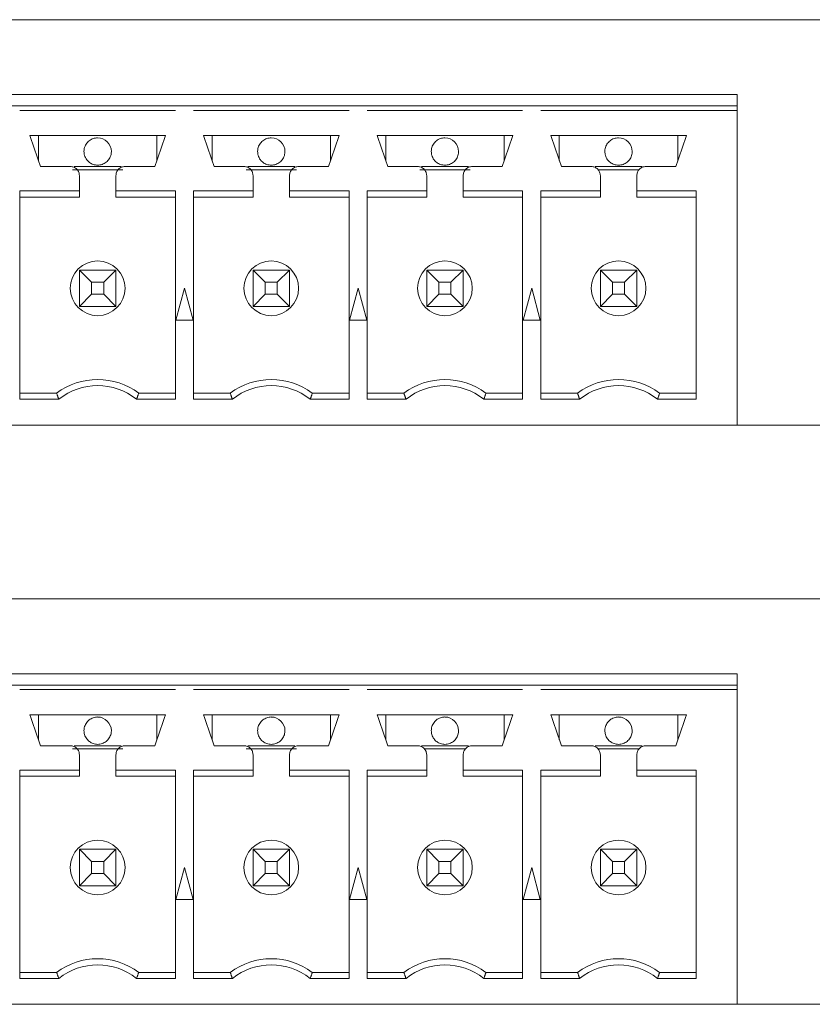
# Model space of a CAD drawing. Header units: inches. Extents: x 0.2 to 16.3, y 0.2 to 11.5.
# Tile 51 of 65: x 7.944 to 8.629, y 8.481 to 9.331. Entities that reach past the tile are written whole.
import ezdxf

# ---------------------------------------------------------------- set-up
doc = ezdxf.new("R2010")
doc.units = ezdxf.units.IN
doc.header["$MEASUREMENT"] = 0

msp = doc.modelspace()

# ---------------------------------------------------------------- linework, layer by layer
at = {"color": 7, "linetype": 'Continuous', "lineweight": 15}
for p, q in [((7.27384, 9.33121), (10.01884, 9.33121)), ((8.56384, 9.26665), (7.30912, 9.26665)), ((8.56384, 9.2568), (8.56384, 9.26665)), ((7.92857, 9.2568), (7.94439, 9.2568)), ((7.94436, 9.2568), (8.07861, 9.2568)), ((8.07857, 9.2568), (8.09439, 9.2568)), ((8.09436, 9.2568), (8.22861, 9.2568)), ((8.22857, 9.2568), (8.24439, 9.2568)), ((8.24436, 9.2568), (8.37861, 9.2568)), ((8.37857, 9.2568), (8.39439, 9.2568)), ((8.39436, 9.2568), (8.56384, 9.2568)), ((8.56384, 9.2568), (8.56384, 9.25287)), ((7.94436, 9.25287), (8.07861, 9.25287)), ((8.09436, 9.25287), (8.22861, 9.25287)), ((8.24436, 9.25287), (8.37861, 9.25287)), ((8.39436, 9.25287), (8.56384, 9.25287)), ((8.56384, 8.98121), (8.56384, 9.25287)), ((8.07014, 9.23121), (7.95282, 9.23121)), ((7.9603, 9.20957), (7.9603, 9.23121)), ((8.06266, 9.23121), (8.06266, 9.20957)), ((8.22014, 9.23121), (8.10282, 9.23121)), ((8.1103, 9.20957), (8.1103, 9.23121)), ((8.21266, 9.23121), (8.21266, 9.20957)), ((8.37014, 9.23121), (8.25282, 9.23121)), ((8.2603, 9.20957), (8.2603, 9.23121)), ((8.36266, 9.23121), (8.36266, 9.20957)), ((8.52014, 9.23121), (8.40282, 9.23121)), ((8.4103, 9.20957), (8.4103, 9.23121)), ((8.51266, 9.23121), (8.51266, 9.20957)), ((8.03321, 9.20169), (7.98975, 9.20169)), ((7.9912, 9.20444), (8.03176, 9.20444)), ((8.18321, 9.20169), (8.13975, 9.20169)), ((8.1412, 9.20444), (8.18176, 9.20444)), ((8.33321, 9.20169), (8.28975, 9.20169)), ((8.2912, 9.20444), (8.33176, 9.20444)), ((8.4412, 9.20444), (8.48176, 9.20444)), ((8.47924, 9.20169), (8.44373, 9.20169)), ((7.99573, 9.18334), (7.94436, 9.18334)), ((7.94436, 9.18334), (7.94436, 9.0035)), ((8.07861, 9.18334), (8.02723, 9.18334)), ((8.07861, 9.0035), (8.07861, 9.18334)), ((8.14573, 9.18334), (8.09436, 9.18334)), ((8.09436, 9.18334), (8.09436, 9.0035)), ((8.22861, 9.18334), (8.17723, 9.18334)), ((8.22861, 9.0035), (8.22861, 9.18334)), ((8.29573, 9.18334), (8.24436, 9.18334)), ((8.24436, 9.18334), (8.24436, 9.0035)), ((8.37861, 9.18334), (8.32723, 9.18334)), ((8.37861, 9.0035), (8.37861, 9.18334)), ((8.44573, 9.18334), (8.39436, 9.18334)), ((8.39436, 9.18334), (8.39436, 9.0035)), ((8.52861, 9.18334), (8.47723, 9.18334)), ((8.52861, 9.0035), (8.52861, 9.18334)), ((7.99573, 9.17806), (7.94436, 9.17806)), ((8.02723, 9.17806), (8.07861, 9.17806)), ((8.14573, 9.17806), (8.09436, 9.17806)), ((8.17723, 9.17806), (8.22861, 9.17806)), ((8.29573, 9.17806), (8.24436, 9.17806)), ((8.32723, 9.17806), (8.37861, 9.17806)), ((8.44573, 9.17806), (8.39436, 9.17806)), ((8.47723, 9.17806), (8.52861, 9.17806)), ((8.00628, 9.10452), (7.99573, 9.11507)), ((7.99573, 9.08358), (7.99573, 9.11507)), ((7.99573, 9.11507), (8.02723, 9.11507)), ((8.02723, 9.11507), (8.01668, 9.10452)), ((8.02723, 9.11507), (8.02723, 9.08358)), ((8.15628, 9.10452), (8.14573, 9.11507)), ((8.14573, 9.08358), (8.14573, 9.11507)), ((8.14573, 9.11507), (8.17723, 9.11507)), ((8.17723, 9.11507), (8.16668, 9.10452)), ((8.17723, 9.11507), (8.17723, 9.08358)), ((8.29573, 9.11507), (8.30628, 9.10452)), ((8.29573, 9.11507), (8.32723, 9.11507)), ((8.29573, 9.08358), (8.29573, 9.11507)), ((8.32723, 9.11507), (8.31668, 9.10452)), ((8.32723, 9.11507), (8.32723, 9.08358)), ((8.44573, 9.11507), (8.45628, 9.10452)), ((8.44573, 9.08358), (8.44573, 9.11507)), ((8.44573, 9.11507), (8.47723, 9.11507)), ((8.47723, 9.11507), (8.46668, 9.10452)), ((8.47723, 9.11507), (8.47723, 9.08358)), ((8.00628, 9.10452), (8.00628, 9.09413)), ((8.01668, 9.10452), (8.00628, 9.10452)), ((8.01668, 9.09413), (8.01668, 9.10452)), ((8.15628, 9.10452), (8.15628, 9.09413)), ((8.16668, 9.10452), (8.15628, 9.10452)), ((8.16668, 9.09413), (8.16668, 9.10452)), ((8.30628, 9.10452), (8.30628, 9.09413)), ((8.31668, 9.10452), (8.30628, 9.10452)), ((8.31668, 9.09413), (8.31668, 9.10452)), ((8.45628, 9.10452), (8.45628, 9.09413)), ((8.46668, 9.10452), (8.45628, 9.10452)), ((8.46668, 9.09413), (8.46668, 9.10452)), ((8.08648, 9.09932), (8.0791, 9.07177)), ((8.09387, 9.07177), (8.08648, 9.09932)), ((8.23648, 9.09932), (8.2291, 9.07177)), ((8.24387, 9.07177), (8.23648, 9.09932)), ((8.38648, 9.09932), (8.3791, 9.07177)), ((8.39387, 9.07177), (8.38648, 9.09932)), ((7.99573, 9.08358), (8.00628, 9.09413)), ((8.00628, 9.09413), (8.01668, 9.09413)), ((8.02723, 9.08358), (8.01668, 9.09413)), ((8.14573, 9.08358), (8.15628, 9.09413)), ((8.15628, 9.09413), (8.16668, 9.09413)), ((8.17723, 9.08358), (8.16668, 9.09413)), ((8.30628, 9.09413), (8.29573, 9.08358)), ((8.30628, 9.09413), (8.31668, 9.09413)), ((8.32723, 9.08358), (8.31668, 9.09413)), ((8.45628, 9.09413), (8.44573, 9.08358)), ((8.45628, 9.09413), (8.46668, 9.09413)), ((8.47723, 9.08358), (8.46668, 9.09413)), ((8.02723, 9.08358), (7.99573, 9.08358)), ((8.17723, 9.08358), (8.14573, 9.08358)), ((8.32723, 9.08358), (8.29573, 9.08358)), ((8.47723, 9.08358), (8.44573, 9.08358)), ((8.0791, 9.07177), (8.09387, 9.07177)), ((8.2291, 9.07177), (8.24387, 9.07177)), ((8.3791, 9.07177), (8.39387, 9.07177)), ((7.97605, 9.00877), (7.94436, 9.00877)), ((7.94436, 9.0035), (7.97785, 9.0035)), ((8.04511, 9.0035), (8.07861, 9.0035)), ((8.04692, 9.00877), (8.07861, 9.00877)), ((8.12605, 9.00877), (8.09436, 9.00877)), ((8.09436, 9.0035), (8.12785, 9.0035)), ((8.19511, 9.0035), (8.22861, 9.0035)), ((8.19692, 9.00877), (8.22861, 9.00877)), ((8.27605, 9.00877), (8.24436, 9.00877)), ((8.24436, 9.0035), (8.27785, 9.0035)), ((8.34511, 9.0035), (8.37861, 9.0035)), ((8.34692, 9.00877), (8.37861, 9.00877)), ((8.42605, 9.00877), (8.39436, 9.00877)), ((8.39436, 9.0035), (8.42785, 9.0035)), ((8.49511, 9.0035), (8.52861, 9.0035)), ((8.49692, 9.00877), (8.52861, 9.00877)), ((8.56384, 8.98121), (7.30912, 8.98121)), ((8.72912, 8.98121), (8.56384, 8.98121)), ((7.27384, 8.83121), (10.01884, 8.83121)), ((8.56384, 8.76665), (7.30912, 8.76665)), ((8.56384, 8.7568), (8.56384, 8.76665)), ((7.92857, 8.7568), (7.94439, 8.7568)), ((7.94436, 8.7568), (8.07861, 8.7568)), ((8.07857, 8.7568), (8.09439, 8.7568)), ((8.09436, 8.7568), (8.22861, 8.7568)), ((8.22857, 8.7568), (8.24439, 8.7568)), ((8.24436, 8.7568), (8.37861, 8.7568)), ((8.37857, 8.7568), (8.39439, 8.7568)), ((8.39436, 8.7568), (8.56384, 8.7568)), ((8.56384, 8.7568), (8.56384, 8.75287)), ((7.94436, 8.75287), (8.07861, 8.75287)), ((8.09436, 8.75287), (8.22861, 8.75287)), ((8.24436, 8.75287), (8.37861, 8.75287)), ((8.39436, 8.75287), (8.56384, 8.75287)), ((8.56384, 8.48121), (8.56384, 8.75287)), ((8.07014, 8.73121), (7.95282, 8.73121)), ((7.9603, 8.70957), (7.9603, 8.73121)), ((8.06266, 8.73121), (8.06266, 8.70957)), ((8.22014, 8.73121), (8.10282, 8.73121)), ((8.1103, 8.70957), (8.1103, 8.73121)), ((8.21266, 8.73121), (8.21266, 8.70957)), ((8.37014, 8.73121), (8.25282, 8.73121)), ((8.2603, 8.70957), (8.2603, 8.73121)), ((8.36266, 8.73121), (8.36266, 8.70957)), ((8.52014, 8.73121), (8.40282, 8.73121)), ((8.4103, 8.70957), (8.4103, 8.73121)), ((8.51266, 8.73121), (8.51266, 8.70957)), ((7.9912, 8.70444), (8.03176, 8.70444)), ((8.1412, 8.70444), (8.18176, 8.70444)), ((8.2912, 8.70444), (8.33176, 8.70444)), ((8.4412, 8.70444), (8.48176, 8.70444)), ((8.03321, 8.70169), (7.98975, 8.70169)), ((8.18321, 8.70169), (8.13975, 8.70169)), ((8.32924, 8.70169), (8.29373, 8.70169)), ((8.47924, 8.70169), (8.44373, 8.70169)), ((7.99573, 8.68334), (7.94436, 8.68334)), ((7.94436, 8.68334), (7.94436, 8.5035)), ((8.07861, 8.68334), (8.02723, 8.68334)), ((8.07861, 8.5035), (8.07861, 8.68334)), ((8.14573, 8.68334), (8.09436, 8.68334)), ((8.09436, 8.68334), (8.09436, 8.5035)), ((8.22861, 8.68334), (8.17723, 8.68334)), ((8.22861, 8.5035), (8.22861, 8.68334)), ((8.29573, 8.68334), (8.24436, 8.68334)), ((8.24436, 8.68334), (8.24436, 8.5035)), ((8.37861, 8.68334), (8.32723, 8.68334)), ((8.37861, 8.5035), (8.37861, 8.68334)), ((8.44573, 8.68334), (8.39436, 8.68334)), ((8.39436, 8.68334), (8.39436, 8.5035)), ((8.52861, 8.68334), (8.47723, 8.68334)), ((8.52861, 8.5035), (8.52861, 8.68334)), ((7.99573, 8.67806), (7.94436, 8.67806)), ((8.02723, 8.67806), (8.07861, 8.67806)), ((8.14573, 8.67806), (8.09436, 8.67806)), ((8.17723, 8.67806), (8.22861, 8.67806)), ((8.29573, 8.67806), (8.24436, 8.67806)), ((8.32723, 8.67806), (8.37861, 8.67806)), ((8.44573, 8.67806), (8.39436, 8.67806)), ((8.47723, 8.67806), (8.52861, 8.67806)), ((8.00628, 8.60452), (7.99573, 8.61507)), ((7.99573, 8.58358), (7.99573, 8.61507)), ((7.99573, 8.61507), (8.02723, 8.61507)), ((8.02723, 8.61507), (8.01668, 8.60452)), ((8.02723, 8.61507), (8.02723, 8.58358)), ((8.15628, 8.60452), (8.14573, 8.61507)), ((8.14573, 8.61507), (8.17723, 8.61507)), ((8.14573, 8.58358), (8.14573, 8.61507)), ((8.17723, 8.61507), (8.16668, 8.60452)), ((8.17723, 8.61507), (8.17723, 8.58358)), ((8.29573, 8.61507), (8.30628, 8.60452)), ((8.29573, 8.61507), (8.32723, 8.61507)), ((8.29573, 8.58358), (8.29573, 8.61507)), ((8.32723, 8.61507), (8.31668, 8.60452)), ((8.32723, 8.61507), (8.32723, 8.58358)), ((8.44573, 8.61507), (8.45628, 8.60452)), ((8.44573, 8.61507), (8.47723, 8.61507)), ((8.44573, 8.58358), (8.44573, 8.61507)), ((8.47723, 8.61507), (8.46668, 8.60452)), ((8.47723, 8.61507), (8.47723, 8.58358)), ((8.00628, 8.60452), (8.00628, 8.59413)), ((8.01668, 8.60452), (8.00628, 8.60452)), ((8.01668, 8.59413), (8.01668, 8.60452)), ((8.15628, 8.60452), (8.15628, 8.59413)), ((8.16668, 8.60452), (8.15628, 8.60452)), ((8.16668, 8.59413), (8.16668, 8.60452)), ((8.31668, 8.60452), (8.30628, 8.60452)), ((8.30628, 8.60452), (8.30628, 8.59413)), ((8.31668, 8.59413), (8.31668, 8.60452)), ((8.46668, 8.60452), (8.45628, 8.60452)), ((8.45628, 8.60452), (8.45628, 8.59413)), ((8.46668, 8.59413), (8.46668, 8.60452)), ((7.99573, 8.58358), (8.00628, 8.59413)), ((8.00628, 8.59413), (8.01668, 8.59413)), ((8.02723, 8.58358), (8.01668, 8.59413)), ((8.08648, 8.59932), (8.0791, 8.57177)), ((8.09387, 8.57177), (8.08648, 8.59932)), ((8.14573, 8.58358), (8.15628, 8.59413)), ((8.15628, 8.59413), (8.16668, 8.59413)), ((8.17723, 8.58358), (8.16668, 8.59413)), ((8.23648, 8.59932), (8.2291, 8.57177)), ((8.24387, 8.57177), (8.23648, 8.59932)), ((8.30628, 8.59413), (8.29573, 8.58358)), ((8.30628, 8.59413), (8.31668, 8.59413)), ((8.32723, 8.58358), (8.31668, 8.59413)), ((8.38648, 8.59932), (8.3791, 8.57177)), ((8.39387, 8.57177), (8.38648, 8.59932)), ((8.45628, 8.59413), (8.44573, 8.58358)), ((8.45628, 8.59413), (8.46668, 8.59413)), ((8.47723, 8.58358), (8.46668, 8.59413)), ((8.02723, 8.58358), (7.99573, 8.58358)), ((8.17723, 8.58358), (8.14573, 8.58358)), ((8.32723, 8.58358), (8.29573, 8.58358)), ((8.47723, 8.58358), (8.44573, 8.58358)), ((8.0791, 8.57177), (8.09387, 8.57177)), ((8.2291, 8.57177), (8.24387, 8.57177)), ((8.3791, 8.57177), (8.39387, 8.57177)), ((7.97605, 8.50877), (7.94436, 8.50877)), ((8.04692, 8.50877), (8.07861, 8.50877)), ((8.12605, 8.50877), (8.09436, 8.50877)), ((8.19692, 8.50877), (8.22861, 8.50877)), ((8.27605, 8.50877), (8.24436, 8.50877)), ((8.34692, 8.50877), (8.37861, 8.50877)), ((8.42605, 8.50877), (8.39436, 8.50877)), ((8.49692, 8.50877), (8.52861, 8.50877)), ((7.94436, 8.5035), (7.97785, 8.5035)), ((8.04511, 8.5035), (8.07861, 8.5035)), ((8.09436, 8.5035), (8.12785, 8.5035)), ((8.19511, 8.5035), (8.22861, 8.5035)), ((8.24436, 8.5035), (8.27785, 8.5035)), ((8.34511, 8.5035), (8.37861, 8.5035)), ((8.39436, 8.5035), (8.42785, 8.5035)), ((8.49511, 8.5035), (8.52861, 8.5035)), ((8.56384, 8.48121), (7.30912, 8.48121)), ((8.72912, 8.48121), (8.56384, 8.48121))]:
    msp.add_line(p, q, dxfattribs=at)
for centre in [(8.01148, 9.09932), (8.16148, 9.09932), (8.31148, 9.09932), (8.46148, 9.09932), (8.01148, 8.59932), (8.16148, 8.59932), (8.31148, 8.59932), (8.46148, 8.59932)]:
    msp.add_circle(centre, 0.02362, dxfattribs=at)
for centre, radius, start, end in [((8.01148, 9.21743), 0.01181, 0, 90), ((8.16148, 9.21743), 0.01181, 0, 90), ((8.31148, 9.21743), 0.01181, 0, 90), ((8.46148, 9.21743), 0.01181, 0, 90), ((8.01148, 8.96153), 0.05906, 53.1301, 126.8699), ((8.16148, 8.96153), 0.05906, 53.1301, 126.8699), ((8.31148, 8.96153), 0.05906, 53.1301, 126.8699), ((8.46148, 8.96153), 0.05906, 53.1301, 126.8699), ((8.01148, 8.96153), 0.05378, 51.29582, 128.70418), ((8.16148, 8.96153), 0.05378, 51.29582, 128.70418), ((8.31148, 8.96153), 0.05378, 51.29582, 128.70418), ((8.46148, 8.96153), 0.05378, 51.29582, 128.70418), ((8.01148, 8.71743), 0.01181, 0, 90), ((8.16148, 8.71743), 0.01181, 0, 90), ((8.31148, 8.71743), 0.01181, 0, 90), ((8.46148, 8.71743), 0.01181, 0, 90), ((8.01148, 8.46153), 0.05906, 53.1301, 126.8699), ((8.16148, 8.46153), 0.05906, 53.1301, 126.8699), ((8.31148, 8.46153), 0.05906, 53.1301, 126.8699), ((8.46148, 8.46153), 0.05906, 53.1301, 126.8699), ((8.01148, 8.46153), 0.05378, 51.29582, 128.70418), ((8.16148, 8.46153), 0.05378, 51.29582, 128.70418), ((8.31148, 8.46153), 0.05378, 51.29582, 128.70418), ((8.46148, 8.46153), 0.05378, 51.29582, 128.70418)]:
    msp.add_arc(centre, radius, start, end, dxfattribs=at)
for points in [[(7.96207, 9.20444), (7.95282, 9.23121)], [(8.07014, 9.23121), (8.06089, 9.20444)], [(8.11207, 9.20444), (8.10282, 9.23121)], [(8.22014, 9.23121), (8.21089, 9.20444)], [(8.26207, 9.20444), (8.25282, 9.23121)], [(8.37014, 9.23121), (8.36089, 9.20444)], [(8.41207, 9.20444), (8.40282, 9.23121)], [(8.52014, 9.23121), (8.51089, 9.20444)], [(7.98786, 9.20444), (7.96207, 9.20444)], [(8.06089, 9.20444), (8.0351, 9.20444)], [(8.13786, 9.20444), (8.11207, 9.20444)], [(8.21089, 9.20444), (8.1851, 9.20444)], [(8.28786, 9.20444), (8.26207, 9.20444)], [(8.36089, 9.20444), (8.3351, 9.20444)], [(8.43786, 9.20444), (8.41207, 9.20444)], [(8.51089, 9.20444), (8.4851, 9.20444)], [(7.99573, 9.18334), (7.99573, 9.19657)], [(8.02723, 9.19657), (8.02723, 9.18334)], [(8.14573, 9.18334), (8.14573, 9.19657)], [(8.17723, 9.19657), (8.17723, 9.18334)], [(8.29573, 9.18334), (8.29573, 9.19657)], [(8.32723, 9.19657), (8.32723, 9.18334)], [(8.44573, 9.18334), (8.44573, 9.19657)], [(8.47723, 9.19657), (8.47723, 9.18334)], [(7.99573, 9.17806), (7.99573, 9.18334)], [(8.02723, 9.18334), (8.02723, 9.17806)], [(8.14573, 9.17806), (8.14573, 9.18334)], [(8.17723, 9.18334), (8.17723, 9.17806)], [(8.29573, 9.17806), (8.29573, 9.18334)], [(8.32723, 9.18334), (8.32723, 9.17806)], [(8.44573, 9.17806), (8.44573, 9.18334)], [(8.47723, 9.18334), (8.47723, 9.17806)], [(7.97785, 9.0035), (7.97605, 9.00877)], [(8.04511, 9.0035), (8.04692, 9.00877)], [(8.12785, 9.0035), (8.12605, 9.00877)], [(8.19692, 9.00877), (8.19511, 9.0035)], [(8.27785, 9.0035), (8.27605, 9.00877)], [(8.34511, 9.0035), (8.34692, 9.00877)], [(8.42785, 9.0035), (8.42605, 9.00877)], [(8.49692, 9.00877), (8.49511, 9.0035)], [(7.96207, 8.70444), (7.95282, 8.73121)], [(8.07014, 8.73121), (8.06089, 8.70444)], [(8.11207, 8.70444), (8.10282, 8.73121)], [(8.22014, 8.73121), (8.21089, 8.70444)], [(8.26207, 8.70444), (8.25282, 8.73121)], [(8.37014, 8.73121), (8.36089, 8.70444)], [(8.41207, 8.70444), (8.40282, 8.73121)], [(8.52014, 8.73121), (8.51089, 8.70444)], [(7.98786, 8.70444), (7.96207, 8.70444)], [(8.06089, 8.70444), (8.0351, 8.70444)], [(8.13786, 8.70444), (8.11207, 8.70444)], [(8.21089, 8.70444), (8.1851, 8.70444)], [(8.28786, 8.70444), (8.26207, 8.70444)], [(8.36089, 8.70444), (8.3351, 8.70444)], [(8.43786, 8.70444), (8.41207, 8.70444)], [(8.51089, 8.70444), (8.4851, 8.70444)], [(7.99573, 8.68334), (7.99573, 8.69657)], [(8.02723, 8.69657), (8.02723, 8.68334)], [(8.14573, 8.68334), (8.14573, 8.69657)], [(8.17723, 8.69657), (8.17723, 8.68334)], [(8.29573, 8.68334), (8.29573, 8.69657)], [(8.32723, 8.69657), (8.32723, 8.68334)], [(8.44573, 8.68334), (8.44573, 8.69657)], [(8.47723, 8.69657), (8.47723, 8.68334)], [(7.99573, 8.67806), (7.99573, 8.68334)], [(8.02723, 8.68334), (8.02723, 8.67806)], [(8.14573, 8.67806), (8.14573, 8.68334)], [(8.17723, 8.68334), (8.17723, 8.67806)], [(8.29573, 8.67806), (8.29573, 8.68334)], [(8.32723, 8.68334), (8.32723, 8.67806)], [(8.44573, 8.67806), (8.44573, 8.68334)], [(8.47723, 8.68334), (8.47723, 8.67806)], [(7.97785, 8.5035), (7.97605, 8.50877)], [(8.04511, 8.5035), (8.04692, 8.50877)], [(8.12785, 8.5035), (8.12605, 8.50877)], [(8.19692, 8.50877), (8.19511, 8.5035)], [(8.27785, 8.5035), (8.27605, 8.50877)], [(8.34511, 8.5035), (8.34692, 8.50877)], [(8.42785, 8.5035), (8.42605, 8.50877)], [(8.49692, 8.50877), (8.49511, 8.5035)]]:
    msp.add_open_spline(points, degree=1, dxfattribs=at)
for points, knots in [([(8.01148, 9.22925), (8.01015, 9.22912), (8.0075, 9.22885), (8.00396, 9.22682), (8.00128, 9.22382), (7.99991, 9.2205), (7.99967, 9.21831), (7.99967, 9.21744), (7.99967, 9.21743)], [0, 0, 0, 0, 0.2146931, 0.4293868, 0.6440824, 0.8587734, 0.9997856, 1, 1, 1, 1]), ([(8.16148, 9.22925), (8.16015, 9.22912), (8.1575, 9.22885), (8.15396, 9.22682), (8.15128, 9.22382), (8.14991, 9.2205), (8.14967, 9.21831), (8.14967, 9.21744), (8.14967, 9.21743)], [0, 0, 0, 0, 0.214693, 0.429387, 0.644082, 0.858773, 0.999786, 1, 1, 1, 1]), ([(8.31148, 9.22925), (8.31015, 9.22912), (8.3075, 9.22885), (8.30396, 9.22682), (8.30128, 9.22382), (8.29991, 9.2205), (8.29967, 9.21831), (8.29967, 9.21744), (8.29967, 9.21743)], [0, 0, 0, 0, 0.2146926, 0.4293861, 0.644082, 0.8587733, 0.9997856, 1, 1, 1, 1]), ([(8.46148, 9.22925), (8.46015, 9.22912), (8.4575, 9.22885), (8.45396, 9.22682), (8.45128, 9.22382), (8.44991, 9.2205), (8.44967, 9.21831), (8.44967, 9.21744), (8.44967, 9.21743)], [0, 0, 0, 0, 0.214694, 0.429387, 0.644082, 0.858773, 0.999786, 1, 1, 1, 1]), ([(7.99967, 9.21743), (7.99976, 9.21632), (7.99997, 9.21379), (8.00171, 9.21046), (8.00438, 9.20779), (8.00765, 9.20599), (8.01018, 9.20575), (8.01148, 9.20562)], [0, 0, 0, 0, 0.180828, 0.409556, 0.590379, 0.789796, 1, 1, 1, 1]), ([(8.01148, 9.20562), (8.01281, 9.20575), (8.01547, 9.20602), (8.019, 9.20805), (8.02169, 9.21105), (8.02305, 9.21437), (8.02329, 9.21656), (8.02329, 9.21743), (8.02329, 9.21743)], [0, 0, 0, 0, 0.214694, 0.429387, 0.644076, 0.858774, 0.999786, 1, 1, 1, 1]), ([(8.14967, 9.21743), (8.14976, 9.21632), (8.14997, 9.21379), (8.15171, 9.21046), (8.15438, 9.20779), (8.15765, 9.20599), (8.16018, 9.20575), (8.16148, 9.20562)], [0, 0, 0, 0, 0.180828, 0.409556, 0.590379, 0.789796, 1, 1, 1, 1]), ([(8.16148, 9.20562), (8.16281, 9.20575), (8.16547, 9.20602), (8.169, 9.20805), (8.17169, 9.21105), (8.17305, 9.21437), (8.17329, 9.21656), (8.17329, 9.21743), (8.17329, 9.21743)], [0, 0, 0, 0, 0.214694, 0.429387, 0.644076, 0.858774, 0.999786, 1, 1, 1, 1]), ([(8.29967, 9.21743), (8.29976, 9.21632), (8.29997, 9.21379), (8.30171, 9.21046), (8.30438, 9.20779), (8.30765, 9.20599), (8.31018, 9.20575), (8.31148, 9.20562)], [0, 0, 0, 0, 0.1808277, 0.4095563, 0.59038, 0.7897962, 1, 1, 1, 1]), ([(8.31148, 9.20562), (8.31281, 9.20575), (8.31547, 9.20602), (8.319, 9.20805), (8.32169, 9.21105), (8.32305, 9.21437), (8.32329, 9.21656), (8.32329, 9.21743), (8.32329, 9.21743)], [0, 0, 0, 0, 0.214695, 0.429387, 0.644076, 0.858774, 0.999786, 1, 1, 1, 1]), ([(8.44967, 9.21743), (8.44976, 9.21632), (8.44997, 9.21379), (8.45171, 9.21046), (8.45438, 9.20779), (8.45765, 9.20599), (8.46018, 9.20575), (8.46148, 9.20562)], [0, 0, 0, 0, 0.1808276, 0.4095559, 0.5903788, 0.7897964, 1, 1, 1, 1]), ([(8.46148, 9.20562), (8.46281, 9.20575), (8.46547, 9.20602), (8.469, 9.20805), (8.47169, 9.21105), (8.47305, 9.21437), (8.47329, 9.21656), (8.47329, 9.21743), (8.47329, 9.21743)], [0, 0, 0, 0, 0.214693, 0.429386, 0.644076, 0.858774, 0.999786, 1, 1, 1, 1]), ([(7.99573, 9.19657), (7.99562, 9.1976), (7.99538, 9.19966), (7.99356, 9.20227), (7.99096, 9.20409), (7.98889, 9.20432), (7.98786, 9.20444)], [0, 0, 0, 0, 0.249999, 0.499997, 0.749998, 1, 1, 1, 1]), ([(8.0351, 9.20444), (8.03407, 9.20432), (8.03201, 9.20409), (8.02941, 9.20227), (8.02759, 9.19966), (8.02735, 9.1976), (8.02723, 9.19657)], [0, 0, 0, 0, 0.250002, 0.500003, 0.750001, 1, 1, 1, 1]), ([(8.14573, 9.19657), (8.14562, 9.1976), (8.14538, 9.19966), (8.14356, 9.20227), (8.14096, 9.20409), (8.13889, 9.20432), (8.13786, 9.20444)], [0, 0, 0, 0, 0.249999, 0.499997, 0.749999, 1, 1, 1, 1]), ([(8.1851, 9.20444), (8.18407, 9.20432), (8.18201, 9.20409), (8.17941, 9.20227), (8.17759, 9.19966), (8.17735, 9.1976), (8.17723, 9.19657)], [0, 0, 0, 0, 0.250001, 0.500003, 0.750001, 1, 1, 1, 1]), ([(8.29573, 9.19657), (8.29562, 9.1976), (8.29538, 9.19966), (8.29356, 9.20227), (8.29096, 9.20409), (8.28889, 9.20432), (8.28786, 9.20444)], [0, 0, 0, 0, 0.249999, 0.499997, 0.749999, 1, 1, 1, 1]), ([(8.3351, 9.20444), (8.33407, 9.20432), (8.33201, 9.20409), (8.32941, 9.20227), (8.32759, 9.19966), (8.32735, 9.1976), (8.32723, 9.19657)], [0, 0, 0, 0, 0.25, 0.500004, 0.75, 1, 1, 1, 1]), ([(8.44573, 9.19657), (8.44562, 9.1976), (8.44538, 9.19966), (8.44356, 9.20227), (8.44096, 9.20409), (8.43889, 9.20432), (8.43786, 9.20444)], [0, 0, 0, 0, 0.25, 0.499996, 0.75, 1, 1, 1, 1]), ([(8.4851, 9.20444), (8.48407, 9.20432), (8.48201, 9.20409), (8.47941, 9.20227), (8.47759, 9.19966), (8.47735, 9.1976), (8.47723, 9.19657)], [0, 0, 0, 0, 0.250003, 0.500003, 0.750001, 1, 1, 1, 1]), ([(8.01148, 8.72925), (8.01015, 8.72912), (8.0075, 8.72885), (8.00396, 8.72682), (8.00128, 8.72382), (7.99991, 8.7205), (7.99967, 8.71831), (7.99967, 8.71744), (7.99967, 8.71743)], [0, 0, 0, 0, 0.214694, 0.429387, 0.644083, 0.858774, 0.99979, 1, 1, 1, 1]), ([(8.16148, 8.72925), (8.16015, 8.72912), (8.1575, 8.72885), (8.15396, 8.72682), (8.15128, 8.72382), (8.14991, 8.7205), (8.14967, 8.71831), (8.14967, 8.71744), (8.14967, 8.71743)], [0, 0, 0, 0, 0.214694, 0.429387, 0.644083, 0.858774, 0.99979, 1, 1, 1, 1]), ([(8.31148, 8.72925), (8.31015, 8.72912), (8.3075, 8.72885), (8.30396, 8.72682), (8.30128, 8.72382), (8.29991, 8.7205), (8.29967, 8.71831), (8.29967, 8.71744), (8.29967, 8.71743)], [0, 0, 0, 0, 0.214693, 0.429386, 0.644082, 0.858773, 0.99979, 1, 1, 1, 1]), ([(8.46148, 8.72925), (8.46015, 8.72912), (8.4575, 8.72885), (8.45396, 8.72682), (8.45128, 8.72382), (8.44991, 8.7205), (8.44967, 8.71831), (8.44967, 8.71744), (8.44967, 8.71743)], [0, 0, 0, 0, 0.214695, 0.429388, 0.644082, 0.858774, 0.99979, 1, 1, 1, 1]), ([(7.99967, 8.71743), (7.99976, 8.71632), (7.99997, 8.71379), (8.00171, 8.71046), (8.00438, 8.70779), (8.00765, 8.70599), (8.01018, 8.70575), (8.01148, 8.70562)], [0, 0, 0, 0, 0.180824, 0.409553, 0.590377, 0.789795, 1, 1, 1, 1]), ([(8.01148, 8.70562), (8.01281, 8.70575), (8.01547, 8.70602), (8.019, 8.70805), (8.02169, 8.71105), (8.02305, 8.71437), (8.02329, 8.71656), (8.02329, 8.71743), (8.02329, 8.71743)], [0, 0, 0, 0, 0.2146939, 0.4293873, 0.6440794, 0.8587737, 0.9997856, 1, 1, 1, 1]), ([(8.14967, 8.71743), (8.14976, 8.71632), (8.14997, 8.71379), (8.15171, 8.71046), (8.15438, 8.70779), (8.15765, 8.70599), (8.16018, 8.70575), (8.16148, 8.70562)], [0, 0, 0, 0, 0.180824, 0.409553, 0.590377, 0.789795, 1, 1, 1, 1]), ([(8.16148, 8.70562), (8.16281, 8.70575), (8.16547, 8.70602), (8.169, 8.70805), (8.17169, 8.71105), (8.17305, 8.71437), (8.17329, 8.71656), (8.17329, 8.71743), (8.17329, 8.71743)], [0, 0, 0, 0, 0.2146942, 0.4293871, 0.6440794, 0.8587737, 0.9997856, 1, 1, 1, 1]), ([(8.29967, 8.71743), (8.29976, 8.71632), (8.29997, 8.71379), (8.30171, 8.71046), (8.30438, 8.70779), (8.30765, 8.70599), (8.31018, 8.70575), (8.31148, 8.70562)], [0, 0, 0, 0, 0.180824, 0.409554, 0.590378, 0.789795, 1, 1, 1, 1]), ([(8.31148, 8.70562), (8.31281, 8.70575), (8.31547, 8.70602), (8.319, 8.70805), (8.32169, 8.71105), (8.32305, 8.71437), (8.32329, 8.71656), (8.32329, 8.71743), (8.32329, 8.71743)], [0, 0, 0, 0, 0.214695, 0.429388, 0.644079, 0.858774, 0.999786, 1, 1, 1, 1]), ([(8.44967, 8.71743), (8.44976, 8.71632), (8.44997, 8.71379), (8.45171, 8.71046), (8.45438, 8.70779), (8.45765, 8.70599), (8.46018, 8.70575), (8.46148, 8.70562)], [0, 0, 0, 0, 0.180824, 0.409553, 0.590377, 0.789795, 1, 1, 1, 1]), ([(8.46148, 8.70562), (8.46281, 8.70575), (8.46547, 8.70602), (8.469, 8.70805), (8.47169, 8.71105), (8.47305, 8.71437), (8.47329, 8.71656), (8.47329, 8.71743), (8.47329, 8.71743)], [0, 0, 0, 0, 0.2146934, 0.4293864, 0.6440795, 0.8587736, 0.9997856, 1, 1, 1, 1]), ([(7.99573, 8.69657), (7.99562, 8.6976), (7.99538, 8.69966), (7.99356, 8.70227), (7.99096, 8.70409), (7.98889, 8.70432), (7.98786, 8.70444)], [0, 0, 0, 0, 0.250004, 0.5, 0.750001, 1, 1, 1, 1]), ([(8.0351, 8.70444), (8.03407, 8.70432), (8.03201, 8.70409), (8.02941, 8.70227), (8.02759, 8.69966), (8.02735, 8.6976), (8.02723, 8.69657)], [0, 0, 0, 0, 0.249999, 0.5, 0.749996, 1, 1, 1, 1]), ([(8.14573, 8.69657), (8.14562, 8.6976), (8.14538, 8.69966), (8.14356, 8.70227), (8.14096, 8.70409), (8.13889, 8.70432), (8.13786, 8.70444)], [0, 0, 0, 0, 0.250004, 0.5, 0.750001, 1, 1, 1, 1]), ([(8.1851, 8.70444), (8.18407, 8.70432), (8.18201, 8.70409), (8.17941, 8.70227), (8.17759, 8.69966), (8.17735, 8.6976), (8.17723, 8.69657)], [0, 0, 0, 0, 0.249999, 0.5, 0.749996, 1, 1, 1, 1]), ([(8.29573, 8.69657), (8.29562, 8.6976), (8.29538, 8.69966), (8.29356, 8.70227), (8.29096, 8.70409), (8.28889, 8.70432), (8.28786, 8.70444)], [0, 0, 0, 0, 0.250004, 0.5, 0.750001, 1, 1, 1, 1]), ([(8.3351, 8.70444), (8.33407, 8.70432), (8.33201, 8.70409), (8.32941, 8.70227), (8.32759, 8.69966), (8.32735, 8.6976), (8.32723, 8.69657)], [0, 0, 0, 0, 0.249998, 0.5, 0.749996, 1, 1, 1, 1]), ([(8.44573, 8.69657), (8.44562, 8.6976), (8.44538, 8.69966), (8.44356, 8.70227), (8.44096, 8.70409), (8.43889, 8.70432), (8.43786, 8.70444)], [0, 0, 0, 0, 0.250004, 0.5, 0.750002, 1, 1, 1, 1]), ([(8.4851, 8.70444), (8.48407, 8.70432), (8.48201, 8.70409), (8.47941, 8.70227), (8.47759, 8.69966), (8.47735, 8.6976), (8.47723, 8.69657)], [0, 0, 0, 0, 0.25, 0.499999, 0.749996, 1, 1, 1, 1])]:
    msp.add_open_spline(points, degree=3, knots=knots, dxfattribs=at)

doc.saveas('drawing.dxf')
